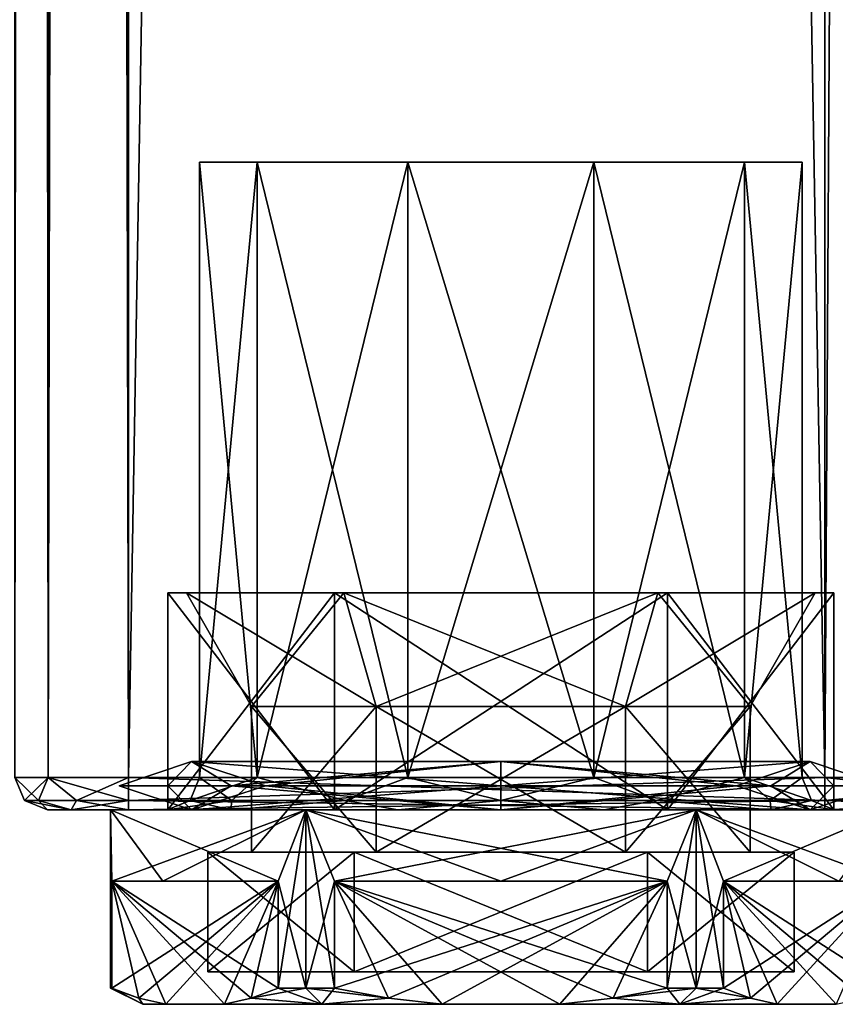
# Model space of a CAD drawing. Extents: x -250 to 250, y -697 to 625.
# Tile 194 of 256: x 210 to 235, y -625 to -595. Entities that reach past the tile are written whole.
import ezdxf

# ---------------------------------------------------------------- set-up
doc = ezdxf.new("R2010")
doc.units = 0
doc.header["$LTSCALE"] = 25.405557
for name, color, linetype in [('324', 7, 'CONTINUOUS'), ('325', 7, 'CONTINUOUS'), ('326', 7, 'CONTINUOUS'), ('329', 7, 'CONTINUOUS'), ('330', 7, 'CONTINUOUS'), ('331', 7, 'CONTINUOUS'), ('336', 7, 'CONTINUOUS'), ('337', 7, 'CONTINUOUS'), ('338', 7, 'CONTINUOUS'), ('339', 7, 'CONTINUOUS'), ('340', 7, 'CONTINUOUS'), ('341', 7, 'CONTINUOUS'), ('347', 7, 'CONTINUOUS'), ('348', 7, 'CONTINUOUS'), ('349', 7, 'CONTINUOUS'), ('352', 7, 'CONTINUOUS'), ('353', 7, 'CONTINUOUS'), ('4601', 7, 'CONTINUOUS'), ('4602', 7, 'CONTINUOUS'), ('4603', 7, 'CONTINUOUS'), ('4604', 7, 'CONTINUOUS'), ('4605', 7, 'CONTINUOUS'), ('4606', 7, 'CONTINUOUS'), ('4607', 7, 'CONTINUOUS'), ('4608', 7, 'CONTINUOUS'), ('4609', 7, 'CONTINUOUS'), ('4610', 7, 'CONTINUOUS'), ('4611', 7, 'CONTINUOUS'), ('4612', 7, 'CONTINUOUS'), ('4613', 7, 'CONTINUOUS'), ('4614', 7, 'CONTINUOUS'), ('4615', 7, 'CONTINUOUS'), ('4616', 7, 'CONTINUOUS'), ('4617', 7, 'CONTINUOUS'), ('4618', 7, 'CONTINUOUS'), ('4619', 7, 'CONTINUOUS'), ('4620', 7, 'CONTINUOUS'), ('4621', 7, 'CONTINUOUS'), ('4622', 7, 'CONTINUOUS'), ('4623', 7, 'CONTINUOUS'), ('4624', 7, 'CONTINUOUS'), ('4625', 7, 'CONTINUOUS'), ('4626', 7, 'CONTINUOUS'), ('4627', 7, 'CONTINUOUS')]:
    doc.layers.add(name, color=color, linetype=linetype)

msp = doc.modelspace()

# ---------------------------------------------------------------- linework, layer by layer
at = {"layer": '324', "color": 7, "linetype": 'CONTINUOUS'}
for points in [[(235, 618.2, -15), (235, -618.2, -15), (213.5, 618.2, -15), (235, 618.2, -15)], [(213.5, 618.2, -15), (235, -618.2, -15), (213.5, -618.2, -15), (213.5, 618.2, -15)]]:
    msp.add_3dface(points, dxfattribs=at)
at = {"layer": '325', "color": 7, "linetype": 'CONTINUOUS'}
for points in [[(213.5, 618.2, 15), (213.5, -618.2, 15), (235, 618.2, 15), (213.5, 618.2, 15)], [(235, 618.2, 15), (213.5, -618.2, 15), (235, -618.2, 15), (235, 618.2, 15)]]:
    msp.add_3dface(points, dxfattribs=at)
at = {"layer": '326', "color": 7, "linetype": 'CONTINUOUS'}
for points in [[(211, -619.2, -11.5), (211.732, -619.2, -13.268), (211, -619.2, 11.5), (211, -619.2, -11.5)], [(211, -619.2, 11.5), (211.732, -619.2, -13.268), (211.732, -619.2, 13.268), (211, -619.2, 11.5)], [(211.732, -619.2, -13.268), (213.5, -619.2, -14), (211.732, -619.2, 13.268), (211.732, -619.2, -13.268)], [(211.732, -619.2, 13.268), (213.5, -619.2, -14), (213.5, -619.2, 14), (211.732, -619.2, 13.268)], [(213.5, -619.2, -14), (235, -619.2, -14), (221.817, -619.2, -9.796), (213.5, -619.2, -14)], [(213.5, -619.2, 14), (213.5, -619.2, -14), (214.7, -619.2), (213.5, -619.2, 14)], [(214.7, -619.2), (213.5, -619.2, -14), (216.667, -619.2, -6.054), (214.7, -619.2)], [(216.667, -619.2, -6.054), (213.5, -619.2, -14), (221.817, -619.2, -9.796), (216.667, -619.2, -6.054)], [(235, -619.2, 14), (213.5, -619.2, 14), (228.183, -619.2, 9.796), (235, -619.2, 14)], [(213.5, -619.2, 14), (214.7, -619.2), (216.667, -619.2, 6.054), (213.5, -619.2, 14)], [(228.183, -619.2, 9.796), (213.5, -619.2, 14), (221.817, -619.2, 9.796), (228.183, -619.2, 9.796)], [(221.817, -619.2, 9.796), (213.5, -619.2, 14), (216.667, -619.2, 6.054), (221.817, -619.2, 9.796)], [(221.817, -619.2, -9.796), (235, -619.2, -14), (228.183, -619.2, -9.796), (221.817, -619.2, -9.796)], [(228.183, -619.2, -9.796), (235, -619.2, -14), (233.333, -619.2, -6.054), (228.183, -619.2, -9.796)], [(233.333, -619.2, 6.054), (235, -619.2, 14), (228.183, -619.2, 9.796), (233.333, -619.2, 6.054)], [(233.333, -619.2, -6.054), (235, -619.2, -14), (235.3, -619.2), (233.333, -619.2, -6.054)], [(235.3, -619.2), (235, -619.2, 14), (233.333, -619.2, 6.054), (235.3, -619.2)], [(235, -619.2, -14), (242, -619.2, -12.124), (235.3, -619.2), (235, -619.2, -14)], [(242, -619.2, 12.124), (235, -619.2, 14), (242, -619.2, -12.124), (242, -619.2, 12.124)], [(242, -619.2, -12.124), (235, -619.2, 14), (235.3, -619.2), (242, -619.2, -12.124)]]:
    msp.add_3dface(points, dxfattribs=at)
at = {"layer": '329', "color": 7, "linetype": 'CONTINUOUS'}
for points in [[(235, -618.2, -15), (235, 618.2, -15), (242.5, 618.2, -12.99), (235, -618.2, -15)], [(235, -618.2, -15), (242.5, 618.2, -12.99), (242.5, -618.2, -12.99), (235, -618.2, -15)], [(235, 618.2, 15), (235, -618.2, 15), (242.5, -618.2, 12.99), (235, 618.2, 15)], [(242.5, 618.2, 12.99), (235, 618.2, 15), (242.5, -618.2, 12.99), (242.5, 618.2, 12.99)]]:
    msp.add_3dface(points, dxfattribs=at)
at = {"layer": '330', "color": 7, "linetype": 'CONTINUOUS'}
for points in [[(210, 618.2, 11.5), (210, -618.2, 11.5), (211.025, -618.2, 13.975), (210, 618.2, 11.5)], [(210, 618.2, 11.5), (211.025, -618.2, 13.975), (211.025, 618.2, 13.975), (210, 618.2, 11.5)], [(213.5, -618.2, 15), (213.5, 618.2, 15), (211.025, 618.2, 13.975), (213.5, -618.2, 15)], [(211.025, -618.2, 13.975), (213.5, -618.2, 15), (211.025, 618.2, 13.975), (211.025, -618.2, 13.975)]]:
    msp.add_3dface(points, dxfattribs=at)
at = {"layer": '331', "color": 7, "linetype": 'CONTINUOUS'}
for points in [[(210, -618.2, -11.5), (210, 618.2, -11.5), (211.025, 618.2, -13.975), (210, -618.2, -11.5)], [(211.025, -618.2, -13.975), (210, -618.2, -11.5), (211.025, 618.2, -13.975), (211.025, -618.2, -13.975)], [(213.5, 618.2, -15), (213.5, -618.2, -15), (211.025, -618.2, -13.975), (213.5, 618.2, -15)], [(213.5, 618.2, -15), (211.025, -618.2, -13.975), (211.025, 618.2, -13.975), (213.5, 618.2, -15)]]:
    msp.add_3dface(points, dxfattribs=at)
at = {"layer": '336', "color": 7, "linetype": 'CONTINUOUS'}
for points in [[(210, -618.2, 11.5), (210, -618.2, -11.5), (210.293, -618.907, -11.5), (210, -618.2, 11.5)], [(210.293, -618.907, 11.5), (210, -618.2, 11.5), (210.293, -618.907, -11.5), (210.293, -618.907, 11.5)], [(211, -619.2, -11.5), (211, -619.2, 11.5), (210.293, -618.907, 11.5), (211, -619.2, -11.5)], [(211, -619.2, -11.5), (210.293, -618.907, 11.5), (210.293, -618.907, -11.5), (211, -619.2, -11.5)]]:
    msp.add_3dface(points, dxfattribs=at)
at = {"layer": '337', "color": 7, "linetype": 'CONTINUOUS'}
for points in [[(235, -618.2, 15), (213.5, -618.2, 15), (213.5, -618.907, 14.707), (235, -618.2, 15)], [(235, -618.907, 14.707), (235, -618.2, 15), (213.5, -618.907, 14.707), (235, -618.907, 14.707)], [(213.5, -619.2, 14), (235, -619.2, 14), (235, -618.907, 14.707), (213.5, -619.2, 14)], [(213.5, -619.2, 14), (235, -618.907, 14.707), (213.5, -618.907, 14.707), (213.5, -619.2, 14)]]:
    msp.add_3dface(points, dxfattribs=at)
at = {"layer": '338', "color": 7, "linetype": 'CONTINUOUS'}
for points in [[(235, -618.2, -15), (242.5, -618.2, -12.99), (235, -618.907, -14.707), (235, -618.2, -15)], [(242.5, -618.2, 12.99), (235, -618.2, 15), (241.381, -618.907, 13.251), (242.5, -618.2, 12.99)], [(241.381, -618.907, 13.251), (235, -618.2, 15), (235, -618.907, 14.707), (241.381, -618.907, 13.251)], [(235, -618.907, -14.707), (242.5, -618.2, -12.99), (241.381, -618.907, -13.251), (235, -618.907, -14.707)], [(242, -619.2, -12.124), (235, -619.2, -14), (241.381, -618.907, -13.251), (242, -619.2, -12.124)], [(235, -619.2, -14), (235, -618.907, -14.707), (241.381, -618.907, -13.251), (235, -619.2, -14)], [(235, -619.2, 14), (242, -619.2, 12.124), (235, -618.907, 14.707), (235, -619.2, 14)], [(242, -619.2, 12.124), (241.381, -618.907, 13.251), (235, -618.907, 14.707), (242, -619.2, 12.124)]]:
    msp.add_3dface(points, dxfattribs=at)
at = {"layer": '339', "color": 7, "linetype": 'CONTINUOUS'}
for points in [[(213.5, -618.2, -15), (235, -618.2, -15), (235, -618.907, -14.707), (213.5, -618.2, -15)], [(213.5, -618.2, -15), (235, -618.907, -14.707), (213.5, -618.907, -14.707), (213.5, -618.2, -15)], [(235, -619.2, -14), (213.5, -619.2, -14), (213.5, -618.907, -14.707), (235, -619.2, -14)], [(235, -618.907, -14.707), (235, -619.2, -14), (213.5, -618.907, -14.707), (235, -618.907, -14.707)]]:
    msp.add_3dface(points, dxfattribs=at)
at = {"layer": '340', "color": 7, "linetype": 'CONTINUOUS'}
for points in [[(210, -618.2, 11.5), (210.293, -618.907, 11.5), (210.723, -618.907, 13.104), (210, -618.2, 11.5)], [(211.025, -618.2, 13.975), (210, -618.2, 11.5), (210.723, -618.907, 13.104), (211.025, -618.2, 13.975)], [(211.025, -618.2, 13.975), (210.723, -618.907, 13.104), (211.896, -618.907, 14.277), (211.025, -618.2, 13.975)], [(213.5, -618.907, 14.707), (213.5, -618.2, 15), (211.025, -618.2, 13.975), (213.5, -618.907, 14.707)], [(213.5, -618.907, 14.707), (211.025, -618.2, 13.975), (211.896, -618.907, 14.277), (213.5, -618.907, 14.707)], [(211, -619.2, 11.5), (211.732, -619.2, 13.268), (210.293, -618.907, 11.5), (211, -619.2, 11.5)], [(210.293, -618.907, 11.5), (211.732, -619.2, 13.268), (210.723, -618.907, 13.104), (210.293, -618.907, 11.5)], [(210.723, -618.907, 13.104), (211.732, -619.2, 13.268), (211.896, -618.907, 14.277), (210.723, -618.907, 13.104)], [(211.732, -619.2, 13.268), (213.5, -619.2, 14), (211.896, -618.907, 14.277), (211.732, -619.2, 13.268)], [(213.5, -619.2, 14), (213.5, -618.907, 14.707), (211.896, -618.907, 14.277), (213.5, -619.2, 14)]]:
    msp.add_3dface(points, dxfattribs=at)
at = {"layer": '341', "color": 7, "linetype": 'CONTINUOUS'}
for points in [[(210, -618.2, -11.5), (211.025, -618.2, -13.975), (210.293, -618.907, -11.5), (210, -618.2, -11.5)], [(210.293, -618.907, -11.5), (211.025, -618.2, -13.975), (210.723, -618.907, -13.104), (210.293, -618.907, -11.5)], [(211.025, -618.2, -13.975), (211.896, -618.907, -14.277), (210.723, -618.907, -13.104), (211.025, -618.2, -13.975)], [(211.025, -618.2, -13.975), (213.5, -618.2, -15), (211.896, -618.907, -14.277), (211.025, -618.2, -13.975)], [(213.5, -618.2, -15), (213.5, -618.907, -14.707), (211.896, -618.907, -14.277), (213.5, -618.2, -15)], [(211, -619.2, -11.5), (210.293, -618.907, -11.5), (210.723, -618.907, -13.104), (211, -619.2, -11.5)], [(211.732, -619.2, -13.268), (211, -619.2, -11.5), (210.723, -618.907, -13.104), (211.732, -619.2, -13.268)], [(211.896, -618.907, -14.277), (211.732, -619.2, -13.268), (210.723, -618.907, -13.104), (211.896, -618.907, -14.277)], [(213.5, -619.2, -14), (211.732, -619.2, -13.268), (213.5, -618.907, -14.707), (213.5, -619.2, -14)], [(213.5, -618.907, -14.707), (211.732, -619.2, -13.268), (211.896, -618.907, -14.277), (213.5, -618.907, -14.707)]]:
    msp.add_3dface(points, dxfattribs=at)
at = {"layer": '347', "color": 7, "linetype": 'CONTINUOUS'}
for points in [[(217.476, -599.2, 5.466), (215.7, -599.2), (217.476, -599.2, -5.466), (217.476, -599.2, 5.466)], [(222.126, -599.2, 8.845), (217.476, -599.2, 5.466), (222.126, -599.2, -8.845), (222.126, -599.2, 8.845)], [(222.126, -599.2, -8.845), (217.476, -599.2, 5.466), (217.476, -599.2, -5.466), (222.126, -599.2, -8.845)], [(227.874, -599.2, 8.845), (222.126, -599.2, 8.845), (227.874, -599.2, -8.845), (227.874, -599.2, 8.845)], [(227.874, -599.2, -8.845), (222.126, -599.2, 8.845), (222.126, -599.2, -8.845), (227.874, -599.2, -8.845)], [(232.524, -599.2, 5.466), (227.874, -599.2, 8.845), (232.524, -599.2, -5.466), (232.524, -599.2, 5.466)], [(232.524, -599.2, -5.466), (227.874, -599.2, 8.845), (227.874, -599.2, -8.845), (232.524, -599.2, -5.466)], [(234.3, -599.2), (232.524, -599.2, 5.466), (232.524, -599.2, -5.466), (234.3, -599.2)]]:
    msp.add_3dface(points, dxfattribs=at)
at = {"layer": '348', "color": 7, "linetype": 'CONTINUOUS'}
for points in [[(215.7, -599.2), (217.476, -599.2, 5.466), (215.7, -618.2), (215.7, -599.2)], [(215.7, -618.2), (217.476, -599.2, 5.466), (217.476, -618.2, 5.466), (215.7, -618.2)], [(217.476, -599.2, 5.466), (222.126, -599.2, 8.845), (217.476, -618.2, 5.466), (217.476, -599.2, 5.466)], [(217.476, -618.2, 5.466), (222.126, -599.2, 8.845), (222.126, -618.2, 8.845), (217.476, -618.2, 5.466)], [(222.126, -599.2, 8.845), (227.874, -599.2, 8.845), (222.126, -618.2, 8.845), (222.126, -599.2, 8.845)], [(222.126, -618.2, 8.845), (227.874, -599.2, 8.845), (227.874, -618.2, 8.845), (222.126, -618.2, 8.845)], [(227.874, -599.2, 8.845), (232.524, -599.2, 5.466), (227.874, -618.2, 8.845), (227.874, -599.2, 8.845)], [(227.874, -618.2, 8.845), (232.524, -599.2, 5.466), (232.524, -618.2, 5.466), (227.874, -618.2, 8.845)], [(232.524, -599.2, 5.466), (234.3, -599.2), (232.524, -618.2, 5.466), (232.524, -599.2, 5.466)], [(232.524, -618.2, 5.466), (234.3, -599.2), (234.3, -618.2), (232.524, -618.2, 5.466)]]:
    msp.add_3dface(points, dxfattribs=at)
at = {"layer": '349', "color": 7, "linetype": 'CONTINUOUS'}
for points in [[(217.476, -599.2, -5.466), (215.7, -599.2), (217.476, -618.2, -5.466), (217.476, -599.2, -5.466)], [(215.7, -599.2), (215.7, -618.2), (217.476, -618.2, -5.466), (215.7, -599.2)], [(222.126, -599.2, -8.845), (217.476, -599.2, -5.466), (222.126, -618.2, -8.845), (222.126, -599.2, -8.845)], [(222.126, -618.2, -8.845), (217.476, -599.2, -5.466), (217.476, -618.2, -5.466), (222.126, -618.2, -8.845)], [(227.874, -599.2, -8.845), (222.126, -599.2, -8.845), (227.874, -618.2, -8.845), (227.874, -599.2, -8.845)], [(227.874, -618.2, -8.845), (222.126, -599.2, -8.845), (222.126, -618.2, -8.845), (227.874, -618.2, -8.845)], [(232.524, -599.2, -5.466), (227.874, -599.2, -8.845), (232.524, -618.2, -5.466), (232.524, -599.2, -5.466)], [(232.524, -618.2, -5.466), (227.874, -599.2, -8.845), (227.874, -618.2, -8.845), (232.524, -618.2, -5.466)], [(234.3, -599.2), (232.524, -599.2, -5.466), (234.3, -618.2), (234.3, -599.2)], [(234.3, -618.2), (232.524, -599.2, -5.466), (232.524, -618.2, -5.466), (234.3, -618.2)]]:
    msp.add_3dface(points, dxfattribs=at)
at = {"layer": '352', "color": 7, "linetype": 'CONTINUOUS'}
for points in [[(215.7, -618.2), (215.407, -618.907), (216.692, -618.907, -4.796), (215.7, -618.2)], [(217.476, -618.2, -5.466), (215.7, -618.2), (216.692, -618.907, -4.796), (217.476, -618.2, -5.466)], [(217.476, -618.2, -5.466), (216.692, -618.907, -4.796), (220.204, -618.907, -8.308), (217.476, -618.2, -5.466)], [(222.126, -618.2, -8.845), (217.476, -618.2, -5.466), (220.204, -618.907, -8.308), (222.126, -618.2, -8.845)], [(222.126, -618.2, -8.845), (220.204, -618.907, -8.308), (225, -618.907, -9.593), (222.126, -618.2, -8.845)], [(227.874, -618.2, -8.845), (222.126, -618.2, -8.845), (225, -618.907, -9.593), (227.874, -618.2, -8.845)], [(227.874, -618.2, -8.845), (225, -618.907, -9.593), (229.796, -618.907, -8.308), (227.874, -618.2, -8.845)], [(232.524, -618.2, -5.466), (227.874, -618.2, -8.845), (229.796, -618.907, -8.308), (232.524, -618.2, -5.466)], [(232.524, -618.2, -5.466), (229.796, -618.907, -8.308), (233.308, -618.907, -4.796), (232.524, -618.2, -5.466)], [(234.3, -618.2), (232.524, -618.2, -5.466), (234.593, -618.907), (234.3, -618.2)], [(234.593, -618.907), (232.524, -618.2, -5.466), (233.308, -618.907, -4.796), (234.593, -618.907)], [(214.7, -619.2), (216.667, -619.2, -6.054), (215.407, -618.907), (214.7, -619.2)], [(215.407, -618.907), (216.667, -619.2, -6.054), (216.692, -618.907, -4.796), (215.407, -618.907)], [(216.667, -619.2, -6.054), (221.817, -619.2, -9.796), (220.204, -618.907, -8.308), (216.667, -619.2, -6.054)], [(216.692, -618.907, -4.796), (216.667, -619.2, -6.054), (220.204, -618.907, -8.308), (216.692, -618.907, -4.796)], [(220.204, -618.907, -8.308), (221.817, -619.2, -9.796), (225, -618.907, -9.593), (220.204, -618.907, -8.308)], [(221.817, -619.2, -9.796), (228.183, -619.2, -9.796), (225, -618.907, -9.593), (221.817, -619.2, -9.796)], [(225, -618.907, -9.593), (228.183, -619.2, -9.796), (229.796, -618.907, -8.308), (225, -618.907, -9.593)], [(228.183, -619.2, -9.796), (233.333, -619.2, -6.054), (229.796, -618.907, -8.308), (228.183, -619.2, -9.796)], [(229.796, -618.907, -8.308), (233.333, -619.2, -6.054), (233.308, -618.907, -4.796), (229.796, -618.907, -8.308)], [(233.333, -619.2, -6.054), (235.3, -619.2), (233.308, -618.907, -4.796), (233.333, -619.2, -6.054)], [(235.3, -619.2), (234.593, -618.907), (233.308, -618.907, -4.796), (235.3, -619.2)]]:
    msp.add_3dface(points, dxfattribs=at)
at = {"layer": '353', "color": 7, "linetype": 'CONTINUOUS'}
for points in [[(215.7, -618.2), (217.476, -618.2, 5.466), (215.407, -618.907), (215.7, -618.2)], [(217.476, -618.2, 5.466), (216.692, -618.907, 4.796), (215.407, -618.907), (217.476, -618.2, 5.466)], [(217.476, -618.2, 5.466), (220.204, -618.907, 8.308), (216.692, -618.907, 4.796), (217.476, -618.2, 5.466)], [(217.476, -618.2, 5.466), (222.126, -618.2, 8.845), (220.204, -618.907, 8.308), (217.476, -618.2, 5.466)], [(222.126, -618.2, 8.845), (225, -618.907, 9.593), (220.204, -618.907, 8.308), (222.126, -618.2, 8.845)], [(222.126, -618.2, 8.845), (227.874, -618.2, 8.845), (225, -618.907, 9.593), (222.126, -618.2, 8.845)], [(227.874, -618.2, 8.845), (229.796, -618.907, 8.308), (225, -618.907, 9.593), (227.874, -618.2, 8.845)], [(227.874, -618.2, 8.845), (232.524, -618.2, 5.466), (229.796, -618.907, 8.308), (227.874, -618.2, 8.845)], [(232.524, -618.2, 5.466), (233.308, -618.907, 4.796), (229.796, -618.907, 8.308), (232.524, -618.2, 5.466)], [(232.524, -618.2, 5.466), (234.3, -618.2), (233.308, -618.907, 4.796), (232.524, -618.2, 5.466)], [(234.3, -618.2), (234.593, -618.907), (233.308, -618.907, 4.796), (234.3, -618.2)], [(216.667, -619.2, 6.054), (214.7, -619.2), (216.692, -618.907, 4.796), (216.667, -619.2, 6.054)], [(216.692, -618.907, 4.796), (214.7, -619.2), (215.407, -618.907), (216.692, -618.907, 4.796)], [(221.817, -619.2, 9.796), (216.667, -619.2, 6.054), (220.204, -618.907, 8.308), (221.817, -619.2, 9.796)], [(220.204, -618.907, 8.308), (216.667, -619.2, 6.054), (216.692, -618.907, 4.796), (220.204, -618.907, 8.308)], [(225, -618.907, 9.593), (221.817, -619.2, 9.796), (220.204, -618.907, 8.308), (225, -618.907, 9.593)], [(228.183, -619.2, 9.796), (221.817, -619.2, 9.796), (225, -618.907, 9.593), (228.183, -619.2, 9.796)], [(229.796, -618.907, 8.308), (228.183, -619.2, 9.796), (225, -618.907, 9.593), (229.796, -618.907, 8.308)], [(233.333, -619.2, 6.054), (228.183, -619.2, 9.796), (229.796, -618.907, 8.308), (233.333, -619.2, 6.054)], [(233.308, -618.907, 4.796), (233.333, -619.2, 6.054), (229.796, -618.907, 8.308), (233.308, -618.907, 4.796)], [(234.593, -618.907), (233.333, -619.2, 6.054), (233.308, -618.907, 4.796), (234.593, -618.907)], [(235.3, -619.2), (233.333, -619.2, 6.054), (234.593, -618.907), (235.3, -619.2)]]:
    msp.add_3dface(points, dxfattribs=at)
at = {"layer": '4601', "color": 7, "linetype": 'CONTINUOUS'}
for points in [[(221.15, -616, -6.668), (217.3, -616), (221.15, -620.5, -6.668), (221.15, -616, -6.668)], [(221.15, -620.5, -6.668), (217.3, -616), (217.3, -620.5), (221.15, -620.5, -6.668)], [(228.85, -616, -6.668), (221.15, -616, -6.668), (228.85, -620.5, -6.668), (228.85, -616, -6.668)], [(228.85, -620.5, -6.668), (221.15, -616, -6.668), (221.15, -620.5, -6.668), (228.85, -620.5, -6.668)], [(232.7, -616), (228.85, -616, -6.668), (232.7, -620.5), (232.7, -616)], [(232.7, -620.5), (228.85, -616, -6.668), (228.85, -620.5, -6.668), (232.7, -620.5)]]:
    msp.add_3dface(points, dxfattribs=at)
at = {"layer": '4602', "color": 7, "linetype": 'CONTINUOUS'}
for points in [[(214.72, -612.5), (219.86, -612.5, 8.903), (215.3, -612.5), (214.72, -612.5)], [(219.86, -612.5, -8.903), (214.72, -612.5), (220.15, -612.5, -8.4), (219.86, -612.5, -8.903)], [(214.72, -612.5), (215.3, -612.5), (220.15, -612.5, -8.4), (214.72, -612.5)], [(215.3, -612.5), (219.86, -612.5, 8.903), (220.15, -612.5, 8.4), (215.3, -612.5)], [(219.86, -612.5, 8.903), (230.14, -612.5, 8.903), (229.85, -612.5, 8.4), (219.86, -612.5, 8.903)], [(220.15, -612.5, 8.4), (219.86, -612.5, 8.903), (229.85, -612.5, 8.4), (220.15, -612.5, 8.4)], [(230.14, -612.5, -8.903), (219.86, -612.5, -8.903), (220.15, -612.5, -8.4), (230.14, -612.5, -8.903)], [(229.85, -612.5, -8.4), (230.14, -612.5, -8.903), (220.15, -612.5, -8.4), (229.85, -612.5, -8.4)], [(230.14, -612.5, 8.903), (235.28, -612.5), (229.85, -612.5, 8.4), (230.14, -612.5, 8.903)], [(229.85, -612.5, 8.4), (235.28, -612.5), (234.7, -612.5), (229.85, -612.5, 8.4)], [(234.7, -612.5), (230.14, -612.5, -8.903), (229.85, -612.5, -8.4), (234.7, -612.5)], [(235.28, -612.5), (230.14, -612.5, -8.903), (234.7, -612.5), (235.28, -612.5)]]:
    msp.add_3dface(points, dxfattribs=at)
at = {"layer": '4603', "color": 7, "linetype": 'CONTINUOUS'}
for points in [[(214.72, -612.5), (219.86, -612.5, -8.903), (214.72, -619.2), (214.72, -612.5)], [(214.72, -619.2), (219.86, -612.5, -8.903), (219.86, -619.2, -8.903), (214.72, -619.2)], [(219.86, -612.5, -8.903), (230.14, -612.5, -8.903), (219.86, -619.2, -8.903), (219.86, -612.5, -8.903)], [(219.86, -619.2, -8.903), (230.14, -612.5, -8.903), (230.14, -619.2, -8.903), (219.86, -619.2, -8.903)], [(230.14, -612.5, -8.903), (235.28, -612.5), (230.14, -619.2, -8.903), (230.14, -612.5, -8.903)], [(230.14, -619.2, -8.903), (235.28, -612.5), (235.28, -619.2), (230.14, -619.2, -8.903)]]:
    msp.add_3dface(points, dxfattribs=at)
at = {"layer": '4604', "color": 7, "linetype": 'CONTINUOUS'}
for points in [[(214.72, -619.2), (219.86, -619.2, -8.903), (212.95, -619.2), (214.72, -619.2)], [(218.975, -619.2, 10.436), (214.72, -619.2), (212.95, -619.2), (218.975, -619.2, 10.436)], [(212.95, -619.2), (219.86, -619.2, -8.903), (218.975, -619.2, -10.436), (212.95, -619.2)], [(214.72, -619.2), (218.975, -619.2, 10.436), (219.86, -619.2, 8.903), (214.72, -619.2)], [(218.975, -619.2, -10.436), (219.86, -619.2, -8.903), (231.025, -619.2, -10.436), (218.975, -619.2, -10.436)], [(218.975, -619.2, 10.436), (231.025, -619.2, 10.436), (230.14, -619.2, 8.903), (218.975, -619.2, 10.436)], [(219.86, -619.2, 8.903), (218.975, -619.2, 10.436), (230.14, -619.2, 8.903), (219.86, -619.2, 8.903)], [(219.86, -619.2, -8.903), (230.14, -619.2, -8.903), (231.025, -619.2, -10.436), (219.86, -619.2, -8.903)], [(230.14, -619.2, -8.903), (235.28, -619.2), (231.025, -619.2, -10.436), (230.14, -619.2, -8.903)], [(237.05, -619.2), (235.28, -619.2), (230.14, -619.2, 8.903), (237.05, -619.2)], [(231.025, -619.2, 10.436), (237.05, -619.2), (230.14, -619.2, 8.903), (231.025, -619.2, 10.436)], [(235.28, -619.2), (237.05, -619.2), (231.025, -619.2, -10.436), (235.28, -619.2)]]:
    msp.add_3dface(points, dxfattribs=at)
at = {"layer": '4605', "color": 7, "linetype": 'CONTINUOUS'}
for points in [[(212.95, -619.2), (218.975, -619.2, -10.436), (212.992, -621.4, -1.001), (212.95, -619.2)], [(212.95, -624.7), (212.95, -619.2), (212.992, -621.4, -1.001), (212.95, -624.7)], [(212.992, -621.4, -1.001), (218.975, -619.2, -10.436), (214.564, -621.4, -6.025), (212.992, -621.4, -1.001)], [(214.564, -621.4, -6.025), (218.975, -619.2, -10.436), (218.129, -621.4, -9.899), (214.564, -621.4, -6.025)], [(218.129, -621.4, -9.899), (218.975, -619.2, -10.436), (218.129, -624.7, -9.899), (218.129, -621.4, -9.899)], [(218.129, -624.7, -9.899), (218.975, -619.2, -10.436), (218.975, -624.7, -10.436), (218.129, -624.7, -9.899)], [(218.975, -619.2, -10.436), (231.025, -619.2, -10.436), (219.863, -621.4, -10.9), (218.975, -619.2, -10.436)], [(218.975, -624.7, -10.436), (218.975, -619.2, -10.436), (219.863, -621.4, -10.9), (218.975, -624.7, -10.436)], [(219.863, -621.4, -10.9), (231.025, -619.2, -10.436), (225, -621.4, -12.05), (219.863, -621.4, -10.9)], [(225, -621.4, -12.05), (231.025, -619.2, -10.436), (230.137, -621.4, -10.9), (225, -621.4, -12.05)], [(230.137, -621.4, -10.9), (231.025, -619.2, -10.436), (230.137, -624.7, -10.9), (230.137, -621.4, -10.9)], [(230.137, -624.7, -10.9), (231.025, -619.2, -10.436), (231.025, -624.7, -10.436), (230.137, -624.7, -10.9)], [(231.025, -619.2, -10.436), (237.05, -619.2), (231.871, -621.4, -9.899), (231.025, -619.2, -10.436)], [(231.025, -624.7, -10.436), (231.025, -619.2, -10.436), (231.871, -621.4, -9.899), (231.025, -624.7, -10.436)], [(231.871, -621.4, -9.899), (237.05, -619.2), (235.436, -621.4, -6.025), (231.871, -621.4, -9.899)], [(212.96, -624.7, -0.501), (212.95, -624.7), (212.992, -621.4, -1.001), (212.96, -624.7, -0.501)], [(212.992, -624.7, -1.001), (212.96, -624.7, -0.501), (212.992, -621.4, -1.001), (212.992, -624.7, -1.001)], [(219.863, -624.7, -10.9), (218.975, -624.7, -10.436), (219.863, -621.4, -10.9), (219.863, -624.7, -10.9)], [(231.871, -624.7, -9.899), (231.025, -624.7, -10.436), (231.871, -621.4, -9.899), (231.871, -624.7, -9.899)]]:
    msp.add_3dface(points, dxfattribs=at)
at = {"layer": '4606', "color": 7, "linetype": 'CONTINUOUS'}
for points in [[(213.95, -625.2), (214.653, -625.2, -3.879), (214.653, -625.2, 3.879), (213.95, -625.2)], [(214.653, -625.2, -3.879), (216.468, -625.2, -7.021), (214.653, -625.2, 3.879), (214.653, -625.2, -3.879)], [(214.653, -625.2, 3.879), (216.468, -625.2, -7.021), (216.468, -625.2, 7.021), (214.653, -625.2, 3.879)], [(216.468, -625.2, -7.021), (219.475, -625.2, -9.57), (216.468, -625.2, 7.021), (216.468, -625.2, -7.021)], [(216.468, -625.2, 7.021), (219.475, -625.2, -9.57), (219.475, -625.2, 9.57), (216.468, -625.2, 7.021)], [(219.475, -625.2, -9.57), (223.185, -625.2, -10.9), (219.475, -625.2, 9.57), (219.475, -625.2, -9.57)], [(219.475, -625.2, 9.57), (223.185, -625.2, -10.9), (223.185, -625.2, 10.9), (219.475, -625.2, 9.57)], [(223.185, -625.2, -10.9), (226.815, -625.2, -10.9), (223.185, -625.2, 10.9), (223.185, -625.2, -10.9)], [(223.185, -625.2, 10.9), (226.815, -625.2, -10.9), (226.815, -625.2, 10.9), (223.185, -625.2, 10.9)], [(226.815, -625.2, -10.9), (230.525, -625.2, -9.57), (226.815, -625.2, 10.9), (226.815, -625.2, -10.9)], [(226.815, -625.2, 10.9), (230.525, -625.2, -9.57), (230.525, -625.2, 9.57), (226.815, -625.2, 10.9)], [(230.525, -625.2, -9.57), (233.532, -625.2, -7.021), (230.525, -625.2, 9.57), (230.525, -625.2, -9.57)], [(230.525, -625.2, 9.57), (233.532, -625.2, -7.021), (233.532, -625.2, 7.021), (230.525, -625.2, 9.57)], [(233.532, -625.2, -7.021), (235.347, -625.2, -3.879), (233.532, -625.2, 7.021), (233.532, -625.2, -7.021)], [(233.532, -625.2, 7.021), (235.347, -625.2, -3.879), (235.347, -625.2, 3.879), (233.532, -625.2, 7.021)]]:
    msp.add_3dface(points, dxfattribs=at)
at = {"layer": '4607', "color": 7, "linetype": 'CONTINUOUS'}
for points in [[(220.475, -624.2, 7.838), (234.05, -624.2), (215.95, -624.2), (220.475, -624.2, 7.838)], [(215.95, -624.2), (234.05, -624.2), (229.525, -624.2, -7.838), (215.95, -624.2)], [(220.475, -624.2, -7.838), (215.95, -624.2), (229.525, -624.2, -7.838), (220.475, -624.2, -7.838)], [(229.525, -624.2, 7.838), (234.05, -624.2), (220.475, -624.2, 7.838), (229.525, -624.2, 7.838)]]:
    msp.add_3dface(points, dxfattribs=at)
at = {"layer": '4608', "color": 7, "linetype": 'CONTINUOUS'}
for points in [[(217.3, -620.5), (217.3, -616), (221.15, -616, 6.668), (217.3, -620.5)], [(221.15, -620.5, 6.668), (217.3, -620.5), (221.15, -616, 6.668), (221.15, -620.5, 6.668)], [(228.85, -620.5, 6.668), (221.15, -620.5, 6.668), (228.85, -616, 6.668), (228.85, -620.5, 6.668)], [(228.85, -616, 6.668), (221.15, -620.5, 6.668), (221.15, -616, 6.668), (228.85, -616, 6.668)], [(232.7, -616), (232.7, -620.5), (228.85, -620.5, 6.668), (232.7, -616)], [(232.7, -616), (228.85, -620.5, 6.668), (228.85, -616, 6.668), (232.7, -616)]]:
    msp.add_3dface(points, dxfattribs=at)
at = {"layer": '4609', "color": 7, "linetype": 'CONTINUOUS'}
for points in [[(219.86, -612.5, 8.903), (214.72, -612.5), (219.86, -619.2, 8.903), (219.86, -612.5, 8.903)], [(214.72, -612.5), (214.72, -619.2), (219.86, -619.2, 8.903), (214.72, -612.5)], [(230.14, -612.5, 8.903), (219.86, -612.5, 8.903), (230.14, -619.2, 8.903), (230.14, -612.5, 8.903)], [(219.86, -612.5, 8.903), (219.86, -619.2, 8.903), (230.14, -619.2, 8.903), (219.86, -612.5, 8.903)], [(235.28, -612.5), (230.14, -612.5, 8.903), (235.28, -619.2), (235.28, -612.5)], [(235.28, -619.2), (230.14, -612.5, 8.903), (230.14, -619.2, 8.903), (235.28, -619.2)]]:
    msp.add_3dface(points, dxfattribs=at)
at = {"layer": '4610', "color": 7, "linetype": 'CONTINUOUS'}
for points in [[(218.975, -619.2, 10.436), (212.95, -619.2), (218.129, -621.4, 9.899), (218.975, -619.2, 10.436)], [(212.95, -619.2), (212.95, -624.7), (212.96, -624.7, 0.501), (212.95, -619.2)], [(218.129, -621.4, 9.899), (212.95, -619.2), (214.564, -621.4, 6.025), (218.129, -621.4, 9.899)], [(214.564, -621.4, 6.025), (212.95, -619.2), (212.992, -621.4, 1.001), (214.564, -621.4, 6.025)], [(212.992, -621.4, 1.001), (212.95, -619.2), (212.992, -624.7, 1.001), (212.992, -621.4, 1.001)], [(212.992, -624.7, 1.001), (212.95, -619.2), (212.96, -624.7, 0.501), (212.992, -624.7, 1.001)], [(218.975, -624.7, 10.436), (218.975, -619.2, 10.436), (218.129, -621.4, 9.899), (218.975, -624.7, 10.436)], [(231.025, -619.2, 10.436), (218.975, -619.2, 10.436), (230.137, -621.4, 10.9), (231.025, -619.2, 10.436)], [(230.137, -621.4, 10.9), (218.975, -619.2, 10.436), (225, -621.4, 12.05), (230.137, -621.4, 10.9)], [(225, -621.4, 12.05), (218.975, -619.2, 10.436), (219.863, -621.4, 10.9), (225, -621.4, 12.05)], [(219.863, -621.4, 10.9), (218.975, -619.2, 10.436), (219.863, -624.7, 10.9), (219.863, -621.4, 10.9)], [(219.863, -624.7, 10.9), (218.975, -619.2, 10.436), (218.975, -624.7, 10.436), (219.863, -624.7, 10.9)], [(231.025, -624.7, 10.436), (231.025, -619.2, 10.436), (230.137, -621.4, 10.9), (231.025, -624.7, 10.436)], [(237.05, -619.2), (231.025, -619.2, 10.436), (237.008, -621.4, 1.001), (237.05, -619.2)], [(237.008, -621.4, 1.001), (231.025, -619.2, 10.436), (235.436, -621.4, 6.025), (237.008, -621.4, 1.001)], [(235.436, -621.4, 6.025), (231.025, -619.2, 10.436), (231.871, -621.4, 9.899), (235.436, -621.4, 6.025)], [(231.871, -621.4, 9.899), (231.025, -619.2, 10.436), (231.871, -624.7, 9.899), (231.871, -621.4, 9.899)], [(231.871, -624.7, 9.899), (231.025, -619.2, 10.436), (231.025, -624.7, 10.436), (231.871, -624.7, 9.899)], [(218.129, -624.7, 9.899), (218.975, -624.7, 10.436), (218.129, -621.4, 9.899), (218.129, -624.7, 9.899)], [(230.137, -624.7, 10.9), (231.025, -624.7, 10.436), (230.137, -621.4, 10.9), (230.137, -624.7, 10.9)]]:
    msp.add_3dface(points, dxfattribs=at)
at = {"layer": '4611', "color": 7, "linetype": 'CONTINUOUS'}
for points in [[(212.992, -621.4, -1.001), (214.564, -621.4, -6.025), (218.129, -621.4, -9.899), (212.992, -621.4, -1.001)], [(218.129, -621.4, 9.899), (214.564, -621.4, 6.025), (212.992, -621.4, 1.001), (218.129, -621.4, 9.899)], [(219.863, -621.4, -10.9), (225, -621.4, -12.05), (230.137, -621.4, -10.9), (219.863, -621.4, -10.9)], [(230.137, -621.4, 10.9), (225, -621.4, 12.05), (219.863, -621.4, 10.9), (230.137, -621.4, 10.9)], [(231.871, -621.4, -9.899), (235.436, -621.4, -6.025), (237.008, -621.4, -1.001), (231.871, -621.4, -9.899)], [(237.008, -621.4, 1.001), (235.436, -621.4, 6.025), (231.871, -621.4, 9.899), (237.008, -621.4, 1.001)]]:
    msp.add_3dface(points, dxfattribs=at)
at = {"layer": '4612', "color": 7, "linetype": 'CONTINUOUS'}
for points in [[(223.185, -625.2, 10.9), (226.815, -625.2, 10.9), (219.863, -621.4, 10.9), (223.185, -625.2, 10.9)], [(223.185, -625.2, 10.9), (219.863, -621.4, 10.9), (221.532, -625.006, 10.9), (223.185, -625.2, 10.9)], [(219.863, -621.4, 10.9), (226.815, -625.2, 10.9), (228.468, -625.006, 10.9), (219.863, -621.4, 10.9)], [(230.137, -624.7, 10.9), (230.137, -621.4, 10.9), (219.863, -621.4, 10.9), (230.137, -624.7, 10.9)], [(230.137, -624.7, 10.9), (219.863, -621.4, 10.9), (228.468, -625.006, 10.9), (230.137, -624.7, 10.9)], [(219.863, -621.4, 10.9), (219.863, -624.7, 10.9), (221.532, -625.006, 10.9), (219.863, -621.4, 10.9)]]:
    msp.add_3dface(points, dxfattribs=at)
at = {"layer": '4613', "color": 7, "linetype": 'CONTINUOUS'}
for points in [[(233.532, -625.2, 7.021), (235.347, -625.2, 3.879), (231.871, -621.4, 9.899), (233.532, -625.2, 7.021)], [(233.532, -625.2, 7.021), (231.871, -621.4, 9.899), (232.705, -625.006, 8.454), (233.532, -625.2, 7.021)], [(231.871, -621.4, 9.899), (235.347, -625.2, 3.879), (236.174, -625.006, 2.446), (231.871, -621.4, 9.899)], [(237.008, -624.7, 1.001), (237.008, -621.4, 1.001), (231.871, -621.4, 9.899), (237.008, -624.7, 1.001)], [(237.008, -624.7, 1.001), (231.871, -621.4, 9.899), (236.174, -625.006, 2.446), (237.008, -624.7, 1.001)], [(231.871, -621.4, 9.899), (231.871, -624.7, 9.899), (232.705, -625.006, 8.454), (231.871, -621.4, 9.899)]]:
    msp.add_3dface(points, dxfattribs=at)
at = {"layer": '4614', "color": 7, "linetype": 'CONTINUOUS'}
for points in [[(231.871, -624.7, -9.899), (231.871, -621.4, -9.899), (237.008, -621.4, -1.001), (231.871, -624.7, -9.899)], [(231.871, -624.7, -9.899), (237.008, -621.4, -1.001), (232.705, -625.006, -8.454), (231.871, -624.7, -9.899)], [(237.008, -621.4, -1.001), (233.532, -625.2, -7.021), (232.705, -625.006, -8.454), (237.008, -621.4, -1.001)], [(237.008, -621.4, -1.001), (235.347, -625.2, -3.879), (233.532, -625.2, -7.021), (237.008, -621.4, -1.001)]]:
    msp.add_3dface(points, dxfattribs=at)
at = {"layer": '4615', "color": 7, "linetype": 'CONTINUOUS'}
for points in [[(219.863, -624.7, -10.9), (219.863, -621.4, -10.9), (230.137, -621.4, -10.9), (219.863, -624.7, -10.9)], [(219.863, -624.7, -10.9), (230.137, -621.4, -10.9), (221.532, -625.006, -10.9), (219.863, -624.7, -10.9)], [(230.137, -621.4, -10.9), (223.185, -625.2, -10.9), (221.532, -625.006, -10.9), (230.137, -621.4, -10.9)], [(230.137, -621.4, -10.9), (226.815, -625.2, -10.9), (223.185, -625.2, -10.9), (230.137, -621.4, -10.9)], [(226.815, -625.2, -10.9), (230.137, -621.4, -10.9), (228.468, -625.006, -10.9), (226.815, -625.2, -10.9)], [(230.137, -621.4, -10.9), (230.137, -624.7, -10.9), (228.468, -625.006, -10.9), (230.137, -621.4, -10.9)]]:
    msp.add_3dface(points, dxfattribs=at)
at = {"layer": '4616', "color": 7, "linetype": 'CONTINUOUS'}
for points in [[(212.992, -624.7, -1.001), (212.992, -621.4, -1.001), (218.129, -621.4, -9.899), (212.992, -624.7, -1.001)], [(212.992, -624.7, -1.001), (218.129, -621.4, -9.899), (213.826, -625.006, -2.446), (212.992, -624.7, -1.001)], [(218.129, -621.4, -9.899), (214.653, -625.2, -3.879), (213.826, -625.006, -2.446), (218.129, -621.4, -9.899)], [(218.129, -621.4, -9.899), (216.468, -625.2, -7.021), (214.653, -625.2, -3.879), (218.129, -621.4, -9.899)], [(216.468, -625.2, -7.021), (218.129, -621.4, -9.899), (217.294, -625.006, -8.454), (216.468, -625.2, -7.021)], [(218.129, -621.4, -9.899), (218.129, -624.7, -9.899), (217.294, -625.006, -8.454), (218.129, -621.4, -9.899)]]:
    msp.add_3dface(points, dxfattribs=at)
at = {"layer": '4617', "color": 7, "linetype": 'CONTINUOUS'}
for points in [[(214.653, -625.2, 3.879), (216.468, -625.2, 7.021), (212.992, -621.4, 1.001), (214.653, -625.2, 3.879)], [(214.653, -625.2, 3.879), (212.992, -621.4, 1.001), (213.826, -625.006, 2.446), (214.653, -625.2, 3.879)], [(212.992, -621.4, 1.001), (216.468, -625.2, 7.021), (217.294, -625.006, 8.454), (212.992, -621.4, 1.001)], [(218.129, -624.7, 9.899), (218.129, -621.4, 9.899), (212.992, -621.4, 1.001), (218.129, -624.7, 9.899)], [(218.129, -624.7, 9.899), (212.992, -621.4, 1.001), (217.294, -625.006, 8.454), (218.129, -624.7, 9.899)], [(212.992, -621.4, 1.001), (212.992, -624.7, 1.001), (213.826, -625.006, 2.446), (212.992, -621.4, 1.001)]]:
    msp.add_3dface(points, dxfattribs=at)
at = {"layer": '4618', "color": 7, "linetype": 'CONTINUOUS'}
for points in [[(217.3, -616), (215.3, -612.5), (220.15, -612.5, 8.4), (217.3, -616)], [(217.3, -616), (220.15, -612.5, 8.4), (221.15, -616, 6.668), (217.3, -616)], [(220.15, -612.5, 8.4), (229.85, -612.5, 8.4), (221.15, -616, 6.668), (220.15, -612.5, 8.4)], [(229.85, -612.5, 8.4), (228.85, -616, 6.668), (221.15, -616, 6.668), (229.85, -612.5, 8.4)], [(234.7, -612.5), (232.7, -616), (228.85, -616, 6.668), (234.7, -612.5)], [(229.85, -612.5, 8.4), (234.7, -612.5), (228.85, -616, 6.668), (229.85, -612.5, 8.4)]]:
    msp.add_3dface(points, dxfattribs=at)
at = {"layer": '4619', "color": 7, "linetype": 'CONTINUOUS'}
for points in [[(217.3, -616), (221.15, -616, -6.668), (215.3, -612.5), (217.3, -616)], [(215.3, -612.5), (221.15, -616, -6.668), (220.15, -612.5, -8.4), (215.3, -612.5)], [(221.15, -616, -6.668), (228.85, -616, -6.668), (220.15, -612.5, -8.4), (221.15, -616, -6.668)], [(228.85, -616, -6.668), (229.85, -612.5, -8.4), (220.15, -612.5, -8.4), (228.85, -616, -6.668)], [(228.85, -616, -6.668), (232.7, -616), (229.85, -612.5, -8.4), (228.85, -616, -6.668)], [(232.7, -616), (234.7, -612.5), (229.85, -612.5, -8.4), (232.7, -616)]]:
    msp.add_3dface(points, dxfattribs=at)
at = {"layer": '4620', "color": 7, "linetype": 'CONTINUOUS'}
for points in [[(215.95, -624.2), (220.475, -624.2, -7.838), (215.95, -620.5), (215.95, -624.2)], [(215.95, -620.5), (220.475, -624.2, -7.838), (220.475, -620.5, -7.838), (215.95, -620.5)], [(220.475, -624.2, -7.838), (229.525, -624.2, -7.838), (220.475, -620.5, -7.838), (220.475, -624.2, -7.838)], [(220.475, -620.5, -7.838), (229.525, -624.2, -7.838), (229.525, -620.5, -7.838), (220.475, -620.5, -7.838)], [(229.525, -624.2, -7.838), (234.05, -624.2), (229.525, -620.5, -7.838), (229.525, -624.2, -7.838)], [(229.525, -620.5, -7.838), (234.05, -624.2), (234.05, -620.5), (229.525, -620.5, -7.838)]]:
    msp.add_3dface(points, dxfattribs=at)
at = {"layer": '4621', "color": 7, "linetype": 'CONTINUOUS'}
for points in [[(217.3, -620.5), (215.95, -620.5), (220.475, -620.5, -7.838), (217.3, -620.5)], [(215.95, -620.5), (217.3, -620.5), (221.15, -620.5, 6.668), (215.95, -620.5)], [(220.475, -620.5, 7.838), (215.95, -620.5), (221.15, -620.5, 6.668), (220.475, -620.5, 7.838)], [(221.15, -620.5, -6.668), (217.3, -620.5), (220.475, -620.5, -7.838), (221.15, -620.5, -6.668)], [(228.85, -620.5, -6.668), (221.15, -620.5, -6.668), (220.475, -620.5, -7.838), (228.85, -620.5, -6.668)], [(228.85, -620.5, -6.668), (220.475, -620.5, -7.838), (229.525, -620.5, -7.838), (228.85, -620.5, -6.668)], [(229.525, -620.5, 7.838), (220.475, -620.5, 7.838), (221.15, -620.5, 6.668), (229.525, -620.5, 7.838)], [(228.85, -620.5, 6.668), (229.525, -620.5, 7.838), (221.15, -620.5, 6.668), (228.85, -620.5, 6.668)], [(232.7, -620.5), (228.85, -620.5, -6.668), (234.05, -620.5), (232.7, -620.5)], [(232.7, -620.5), (229.525, -620.5, 7.838), (228.85, -620.5, 6.668), (232.7, -620.5)], [(228.85, -620.5, -6.668), (229.525, -620.5, -7.838), (234.05, -620.5), (228.85, -620.5, -6.668)], [(232.7, -620.5), (234.05, -620.5), (229.525, -620.5, 7.838), (232.7, -620.5)]]:
    msp.add_3dface(points, dxfattribs=at)
at = {"layer": '4622', "color": 7, "linetype": 'CONTINUOUS'}
for points in [[(220.475, -624.2, 7.838), (215.95, -624.2), (220.475, -620.5, 7.838), (220.475, -624.2, 7.838)], [(215.95, -624.2), (215.95, -620.5), (220.475, -620.5, 7.838), (215.95, -624.2)], [(229.525, -624.2, 7.838), (220.475, -624.2, 7.838), (229.525, -620.5, 7.838), (229.525, -624.2, 7.838)], [(220.475, -624.2, 7.838), (220.475, -620.5, 7.838), (229.525, -620.5, 7.838), (220.475, -624.2, 7.838)], [(234.05, -624.2), (229.525, -624.2, 7.838), (234.05, -620.5), (234.05, -624.2)], [(234.05, -620.5), (229.525, -624.2, 7.838), (229.525, -620.5, 7.838), (234.05, -620.5)]]:
    msp.add_3dface(points, dxfattribs=at)
at = {"layer": '4623', "color": 7, "linetype": 'CONTINUOUS'}
for points in [[(212.95, -624.7), (212.96, -624.7, -0.501), (213.95, -625.2), (212.95, -624.7)], [(212.95, -624.7), (213.95, -625.2), (213.826, -625.006, 2.446), (212.95, -624.7)], [(212.96, -624.7, 0.501), (212.95, -624.7), (213.826, -625.006, 2.446), (212.96, -624.7, 0.501)], [(212.96, -624.7, -0.501), (212.992, -624.7, -1.001), (213.95, -625.2), (212.96, -624.7, -0.501)], [(212.992, -624.7, 1.001), (212.96, -624.7, 0.501), (213.826, -625.006, 2.446), (212.992, -624.7, 1.001)], [(213.95, -625.2), (212.992, -624.7, -1.001), (213.826, -625.006, -2.446), (213.95, -625.2)], [(218.129, -624.7, -9.899), (218.975, -624.7, -10.436), (217.294, -625.006, -8.454), (218.129, -624.7, -9.899)], [(218.975, -624.7, -10.436), (219.475, -625.2, -9.57), (217.294, -625.006, -8.454), (218.975, -624.7, -10.436)], [(219.475, -625.2, 9.57), (218.129, -624.7, 9.899), (217.294, -625.006, 8.454), (219.475, -625.2, 9.57)], [(219.475, -625.2, 9.57), (218.975, -624.7, 10.436), (218.129, -624.7, 9.899), (219.475, -625.2, 9.57)], [(218.975, -624.7, -10.436), (219.863, -624.7, -10.9), (219.475, -625.2, -9.57), (218.975, -624.7, -10.436)], [(218.975, -624.7, 10.436), (219.475, -625.2, 9.57), (221.532, -625.006, 10.9), (218.975, -624.7, 10.436)], [(219.863, -624.7, 10.9), (218.975, -624.7, 10.436), (221.532, -625.006, 10.9), (219.863, -624.7, 10.9)], [(219.475, -625.2, -9.57), (219.863, -624.7, -10.9), (221.532, -625.006, -10.9), (219.475, -625.2, -9.57)], [(230.137, -624.7, -10.9), (231.025, -624.7, -10.436), (228.468, -625.006, -10.9), (230.137, -624.7, -10.9)], [(231.025, -624.7, -10.436), (230.525, -625.2, -9.57), (228.468, -625.006, -10.9), (231.025, -624.7, -10.436)], [(230.525, -625.2, 9.57), (230.137, -624.7, 10.9), (228.468, -625.006, 10.9), (230.525, -625.2, 9.57)], [(230.525, -625.2, 9.57), (231.025, -624.7, 10.436), (230.137, -624.7, 10.9), (230.525, -625.2, 9.57)], [(231.025, -624.7, -10.436), (231.871, -624.7, -9.899), (230.525, -625.2, -9.57), (231.025, -624.7, -10.436)], [(230.525, -625.2, -9.57), (231.871, -624.7, -9.899), (232.705, -625.006, -8.454), (230.525, -625.2, -9.57)], [(231.025, -624.7, 10.436), (230.525, -625.2, 9.57), (232.705, -625.006, 8.454), (231.025, -624.7, 10.436)], [(231.871, -624.7, 9.899), (231.025, -624.7, 10.436), (232.705, -625.006, 8.454), (231.871, -624.7, 9.899)], [(214.653, -625.2, -3.879), (213.95, -625.2), (213.826, -625.006, -2.446), (214.653, -625.2, -3.879)], [(213.95, -625.2), (214.653, -625.2, 3.879), (213.826, -625.006, 2.446), (213.95, -625.2)], [(219.475, -625.2, -9.57), (216.468, -625.2, -7.021), (217.294, -625.006, -8.454), (219.475, -625.2, -9.57)], [(216.468, -625.2, 7.021), (219.475, -625.2, 9.57), (217.294, -625.006, 8.454), (216.468, -625.2, 7.021)], [(223.185, -625.2, -10.9), (219.475, -625.2, -9.57), (221.532, -625.006, -10.9), (223.185, -625.2, -10.9)], [(219.475, -625.2, 9.57), (223.185, -625.2, 10.9), (221.532, -625.006, 10.9), (219.475, -625.2, 9.57)], [(230.525, -625.2, -9.57), (226.815, -625.2, -10.9), (228.468, -625.006, -10.9), (230.525, -625.2, -9.57)], [(226.815, -625.2, 10.9), (230.525, -625.2, 9.57), (228.468, -625.006, 10.9), (226.815, -625.2, 10.9)], [(233.532, -625.2, -7.021), (230.525, -625.2, -9.57), (232.705, -625.006, -8.454), (233.532, -625.2, -7.021)], [(230.525, -625.2, 9.57), (233.532, -625.2, 7.021), (232.705, -625.006, 8.454), (230.525, -625.2, 9.57)]]:
    msp.add_3dface(points, dxfattribs=at)
at = {"layer": '4624', "color": 7, "linetype": 'CONTINUOUS'}
for points in [[(234.552, -617.7, 5.515), (225, -617.7, 11.03), (233.33, -618.45, 8.33), (234.552, -617.7, 5.515)], [(233.33, -618.45, 8.33), (225, -617.7, 11.03), (225, -618.45, 11.78), (233.33, -618.45, 8.33)], [(225, -617.7, -11.03), (234.552, -617.7, -5.515), (225, -618.45, -11.78), (225, -617.7, -11.03)], [(225, -618.45, -11.78), (234.552, -617.7, -5.515), (233.33, -618.45, -8.33), (225, -618.45, -11.78)], [(236.78, -618.45), (234.552, -617.7, 5.515), (233.33, -618.45, 8.33), (236.78, -618.45)], [(233.33, -618.45, -8.33), (234.552, -617.7, -5.515), (236.78, -618.45), (233.33, -618.45, -8.33)], [(234.552, -617.7, -5.515), (234.552, -617.7, 5.515), (236.78, -618.45), (234.552, -617.7, -5.515)], [(225, -618.45, -11.78), (233.33, -618.45, -8.33), (225, -619.2, -11.03), (225, -618.45, -11.78)], [(225, -619.2, -11.03), (233.33, -618.45, -8.33), (234.552, -619.2, -5.515), (225, -619.2, -11.03)], [(233.33, -618.45, 8.33), (225, -618.45, 11.78), (234.552, -619.2, 5.515), (233.33, -618.45, 8.33)], [(225, -618.45, 11.78), (225, -619.2, 11.03), (234.552, -619.2, 5.515), (225, -618.45, 11.78)], [(233.33, -618.45, -8.33), (236.78, -618.45), (234.552, -619.2, -5.515), (233.33, -618.45, -8.33)], [(236.78, -618.45), (233.33, -618.45, 8.33), (234.552, -619.2, 5.515), (236.78, -618.45)], [(234.552, -619.2, -5.515), (236.78, -618.45), (234.552, -619.2, 5.515), (234.552, -619.2, -5.515)]]:
    msp.add_3dface(points, dxfattribs=at)
at = {"layer": '4625', "color": 7, "linetype": 'CONTINUOUS'}
for points in [[(225, -617.7, 11.03), (234.552, -617.7, 5.515), (225, -618.45, 10.28), (225, -617.7, 11.03)], [(234.552, -617.7, 5.515), (232.269, -618.45, 7.269), (225, -618.45, 10.28), (234.552, -617.7, 5.515)], [(234.552, -617.7, -5.515), (225, -617.7, -11.03), (232.269, -618.45, -7.269), (234.552, -617.7, -5.515)], [(225, -617.7, -11.03), (225, -618.45, -10.28), (232.269, -618.45, -7.269), (225, -617.7, -11.03)], [(234.552, -617.7, 5.515), (235.28, -618.45), (232.269, -618.45, 7.269), (234.552, -617.7, 5.515)], [(234.552, -617.7, -5.515), (232.269, -618.45, -7.269), (235.28, -618.45), (234.552, -617.7, -5.515)], [(234.552, -617.7, 5.515), (234.552, -617.7, -5.515), (235.28, -618.45), (234.552, -617.7, 5.515)], [(234.552, -619.2, 5.515), (225, -619.2, 11.03), (232.269, -618.45, 7.269), (234.552, -619.2, 5.515)], [(232.269, -618.45, 7.269), (225, -619.2, 11.03), (225, -618.45, 10.28), (232.269, -618.45, 7.269)], [(225, -619.2, -11.03), (234.552, -619.2, -5.515), (225, -618.45, -10.28), (225, -619.2, -11.03)], [(225, -618.45, -10.28), (234.552, -619.2, -5.515), (232.269, -618.45, -7.269), (225, -618.45, -10.28)], [(232.269, -618.45, -7.269), (234.552, -619.2, -5.515), (235.28, -618.45), (232.269, -618.45, -7.269)], [(235.28, -618.45), (234.552, -619.2, 5.515), (232.269, -618.45, 7.269), (235.28, -618.45)], [(234.552, -619.2, -5.515), (234.552, -619.2, 5.515), (235.28, -618.45), (234.552, -619.2, -5.515)]]:
    msp.add_3dface(points, dxfattribs=at)
at = {"layer": '4626', "color": 7, "linetype": 'CONTINUOUS'}
for points in [[(213.22, -618.45), (216.67, -618.45, 8.33), (215.448, -617.7, 5.515), (213.22, -618.45)], [(216.67, -618.45, -8.33), (213.22, -618.45), (215.448, -617.7, -5.515), (216.67, -618.45, -8.33)], [(215.448, -617.7, -5.515), (213.22, -618.45), (215.448, -617.7, 5.515), (215.448, -617.7, -5.515)], [(225, -618.45, 11.78), (225, -617.7, 11.03), (215.448, -617.7, 5.515), (225, -618.45, 11.78)], [(225, -617.7, -11.03), (216.67, -618.45, -8.33), (215.448, -617.7, -5.515), (225, -617.7, -11.03)], [(216.67, -618.45, 8.33), (225, -618.45, 11.78), (215.448, -617.7, 5.515), (216.67, -618.45, 8.33)], [(225, -617.7, -11.03), (225, -618.45, -11.78), (216.67, -618.45, -8.33), (225, -617.7, -11.03)], [(216.67, -618.45, 8.33), (213.22, -618.45), (215.448, -619.2, 5.515), (216.67, -618.45, 8.33)], [(213.22, -618.45), (216.67, -618.45, -8.33), (215.448, -619.2, -5.515), (213.22, -618.45)], [(215.448, -619.2, 5.515), (213.22, -618.45), (215.448, -619.2, -5.515), (215.448, -619.2, 5.515)], [(225, -618.45, -11.78), (225, -619.2, -11.03), (215.448, -619.2, -5.515), (225, -618.45, -11.78)], [(216.67, -618.45, -8.33), (225, -618.45, -11.78), (215.448, -619.2, -5.515), (216.67, -618.45, -8.33)], [(225, -619.2, 11.03), (216.67, -618.45, 8.33), (215.448, -619.2, 5.515), (225, -619.2, 11.03)], [(225, -619.2, 11.03), (225, -618.45, 11.78), (216.67, -618.45, 8.33), (225, -619.2, 11.03)]]:
    msp.add_3dface(points, dxfattribs=at)
at = {"layer": '4627', "color": 7, "linetype": 'CONTINUOUS'}
for points in [[(215.448, -617.7, -5.515), (215.448, -617.7, 5.515), (214.72, -618.45), (215.448, -617.7, -5.515)], [(215.448, -617.7, -5.515), (214.72, -618.45), (217.731, -618.45, -7.269), (215.448, -617.7, -5.515)], [(215.448, -617.7, 5.515), (217.731, -618.45, 7.269), (214.72, -618.45), (215.448, -617.7, 5.515)], [(215.448, -617.7, 5.515), (225, -617.7, 11.03), (217.731, -618.45, 7.269), (215.448, -617.7, 5.515)], [(225, -618.45, -10.28), (225, -617.7, -11.03), (215.448, -617.7, -5.515), (225, -618.45, -10.28)], [(225, -618.45, -10.28), (215.448, -617.7, -5.515), (217.731, -618.45, -7.269), (225, -618.45, -10.28)], [(225, -617.7, 11.03), (225, -618.45, 10.28), (217.731, -618.45, 7.269), (225, -617.7, 11.03)], [(215.448, -619.2, 5.515), (215.448, -619.2, -5.515), (214.72, -618.45), (215.448, -619.2, 5.515)], [(217.731, -618.45, 7.269), (215.448, -619.2, 5.515), (214.72, -618.45), (217.731, -618.45, 7.269)], [(214.72, -618.45), (215.448, -619.2, -5.515), (217.731, -618.45, -7.269), (214.72, -618.45)], [(225, -618.45, 10.28), (225, -619.2, 11.03), (215.448, -619.2, 5.515), (225, -618.45, 10.28)], [(215.448, -619.2, -5.515), (225, -619.2, -11.03), (217.731, -618.45, -7.269), (215.448, -619.2, -5.515)], [(225, -618.45, 10.28), (215.448, -619.2, 5.515), (217.731, -618.45, 7.269), (225, -618.45, 10.28)], [(225, -619.2, -11.03), (225, -618.45, -10.28), (217.731, -618.45, -7.269), (225, -619.2, -11.03)]]:
    msp.add_3dface(points, dxfattribs=at)

doc.saveas('drawing.dxf')
